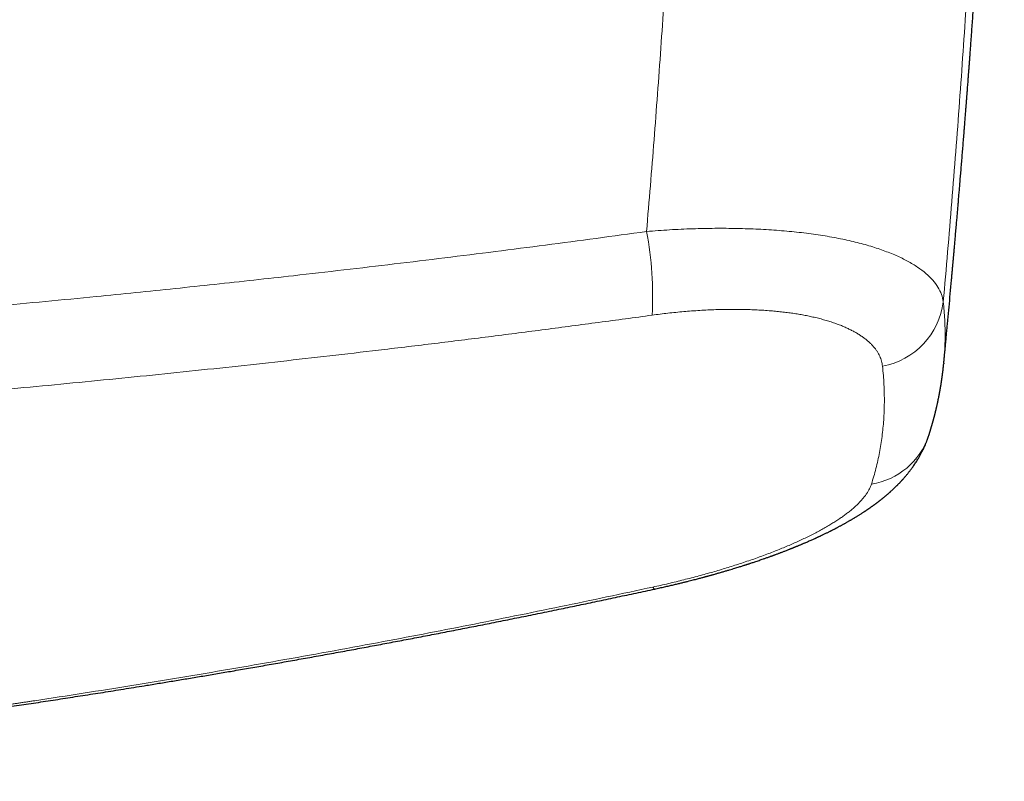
# Model space of a CAD drawing. Header units: millimetres. Extents: x 8 to 736, y 12 to 522.
# Tile 22 of 58: x 440 to 478, y 230 to 260. Entities that reach past the tile are written whole.
import ezdxf

# ---------------------------------------------------------------- set-up
doc = ezdxf.new("R2010")
doc.units = ezdxf.units.MM

msp = doc.modelspace()

# ---------------------------------------------------------------- linework, layer by layer
at = {"color": 7, "linetype": 'Continuous', "lineweight": 30}
msp.add_line((475.659, 246.379), (475.656, 246.352), dxfattribs=at)
at = {"color": 252, "linetype": 'Continuous', "lineweight": 0, "flags": 128}
msp.add_lwpolyline([(464.294, 237.632), (464.305, 237.612), (464.316, 237.595), (464.326, 237.581), (464.335, 237.57), (464.344, 237.562), (464.352, 237.556), (464.36, 237.554), (464.366, 237.554)], dxfattribs=at)
at = {"color": 252, "linetype": 'Continuous', "lineweight": 0}
for centre, radius, start, end in [((451.184, 249.033), 13.103, 356.5771, 10.945), ((472.732, 249.139), 2.93, 280.4875, 352.8145), ((472.401, 244.437), 2.815, 278.8404, 341.2378)]:
    msp.add_arc(centre, radius, start, end, dxfattribs=at)
for points, knots in [([(464.049, 251.521), (464.098, 252.116), (464.199, 253.309), (464.341, 255.098), (464.477, 256.891), (464.607, 258.686), (464.732, 260.485), (464.847, 262.252), (464.954, 263.988), (465.054, 265.691), (465.148, 267.398), (465.236, 269.106), (465.318, 270.818), (465.395, 272.531), (465.465, 274.247), (465.53, 275.965), (465.588, 277.685), (465.64, 279.397), (465.686, 281.101), (465.725, 282.796), (465.759, 284.494), (465.777, 285.625), (465.785, 286.191)], [0, 0, 0, 0, 0.051139, 0.102401, 0.153786, 0.205295, 0.256927, 0.308684, 0.357596, 0.406619, 0.455753, 0.504998, 0.554354, 0.603821, 0.653401, 0.703092, 0.752895, 0.802811, 0.851944, 0.901187, 0.950539, 1, 1, 1, 1]), ([(475.64, 248.772), (475.697, 249.424), (475.812, 250.728), (475.974, 252.683), (476.129, 254.638), (476.276, 256.593), (476.415, 258.547), (476.54, 260.422), (476.653, 262.219), (476.755, 263.937), (476.842, 265.506), (476.899, 266.605), (476.927, 267.146), (476.933, 267.278), (476.935, 267.319), (476.937, 267.36), (476.939, 267.401), (476.941, 267.44), (476.945, 267.524), (476.952, 267.654), (476.962, 267.855), (476.973, 268.083), (476.985, 268.34), (476.998, 268.606), (477.011, 268.879), (477.024, 269.161), (477.037, 269.459), (477.052, 269.775), (477.066, 270.109), (477.081, 270.452), (477.097, 270.806), (477.11, 271.135), (477.123, 271.439), (477.134, 271.716), (477.143, 271.923), (477.148, 272.06), (477.151, 272.131), (477.154, 272.211), (477.157, 272.297), (477.161, 272.382), (477.166, 272.504), (477.172, 272.662), (477.18, 272.883), (477.189, 273.126), (477.199, 273.392), (477.208, 273.647), (477.217, 273.893), (477.226, 274.13), (477.234, 274.357), (477.241, 274.568), (477.248, 274.765), (477.254, 274.948), (477.26, 275.123), (477.265, 275.289), (477.27, 275.448), (477.275, 275.603), (477.28, 275.753), (477.284, 275.899), (477.289, 276.034), (477.293, 276.161), (477.296, 276.278), (477.299, 276.385), (477.302, 276.483), (477.305, 276.573), (477.307, 276.653), (477.309, 276.705), (477.31, 276.733), (477.31, 276.74), (477.31, 276.746), (477.31, 276.753), (477.311, 276.76), (477.311, 276.773), (477.312, 276.824), (477.316, 276.944), (477.323, 277.187), (477.332, 277.517), (477.343, 277.902), (477.353, 278.279), (477.362, 278.648), (477.371, 279.018), (477.38, 279.387), (477.388, 279.755), (477.396, 280.115), (477.404, 280.467), (477.411, 280.81), (477.416, 281.088), (477.419, 281.258), (477.421, 281.325), (477.421, 281.349), (477.421, 281.372), (477.422, 281.394), (477.423, 281.432), (477.424, 281.487), (477.425, 281.569), (477.427, 281.664), (477.429, 281.771), (477.431, 281.889), (477.433, 282.019), (477.436, 282.161), (477.438, 282.313), (477.441, 282.473), (477.443, 282.637), (477.446, 282.802), (477.448, 282.969), (477.451, 283.144), (477.453, 283.29), (477.455, 283.408), (477.456, 283.493), (477.457, 283.58), (477.458, 283.667), (477.459, 283.751), (477.46, 283.831), (477.462, 283.96), (477.464, 284.139), (477.467, 284.365), (477.469, 284.582), (477.472, 284.793), (477.474, 284.996), (477.476, 285.191), (477.478, 285.378), (477.479, 285.556), (477.481, 285.725), (477.482, 285.885), (477.483, 285.989), (477.483, 286.04)], [0, 0, 0, 0, 0.052214, 0.10444, 0.156676, 0.208925, 0.261186, 0.313459, 0.35947, 0.405492, 0.451525, 0.485559, 0.493946, 0.495044, 0.496143, 0.497241, 0.498339, 0.499438, 0.500419, 0.505099, 0.509899, 0.516582, 0.523482, 0.530601, 0.537938, 0.545493, 0.553266, 0.561975, 0.570942, 0.580168, 0.589652, 0.599395, 0.606703, 0.614151, 0.621738, 0.623426, 0.625169, 0.627505, 0.629819, 0.632113, 0.634385, 0.639656, 0.64481, 0.652199, 0.659331, 0.666206, 0.672824, 0.679184, 0.685287, 0.691133, 0.696265, 0.701181, 0.705881, 0.710365, 0.714632, 0.718684, 0.722856, 0.726772, 0.73043, 0.73383, 0.736974, 0.739859, 0.742488, 0.744918, 0.747078, 0.748965, 0.749149, 0.749329, 0.749507, 0.749681, 0.749853, 0.750105, 0.750702, 0.753975, 0.759776, 0.770324, 0.780677, 0.790834, 0.800794, 0.810558, 0.8207, 0.83062, 0.840321, 0.8498, 0.859059, 0.868097, 0.872212, 0.872854, 0.873496, 0.874136, 0.874774, 0.87526, 0.877174, 0.879245, 0.881912, 0.8848, 0.887908, 0.891483, 0.895312, 0.899393, 0.903728, 0.908316, 0.912617, 0.917119, 0.921823, 0.926727, 0.928994, 0.931302, 0.93365, 0.936039, 0.938336, 0.940429, 0.942499, 0.948818, 0.954908, 0.96077, 0.966403, 0.971916, 0.977192, 0.982229, 0.987029, 0.99159, 0.995914, 1, 1, 1, 1]), ([(464.049, 251.521), (464.35, 251.544), (464.953, 251.59), (465.846, 251.63), (466.724, 251.648), (467.584, 251.642), (468.421, 251.614), (469.232, 251.563), (470.013, 251.489), (470.759, 251.392), (471.466, 251.273), (472.13, 251.131), (472.745, 250.968), (473.306, 250.784), (473.81, 250.582), (474.258, 250.363), (474.646, 250.129), (474.974, 249.88), (475.24, 249.619), (475.441, 249.347), (475.583, 249.064), (475.621, 248.869), (475.64, 248.772)], [0, 0, 0, 0, 0.049751, 0.099486, 0.149223, 0.198975, 0.248758, 0.298587, 0.348485, 0.398483, 0.448626, 0.49897, 0.54937, 0.599662, 0.649882, 0.700047, 0.750166, 0.800237, 0.850256, 0.900222, 0.950133, 1, 1, 1, 1]), ([(300.951, 251.521), (301.616, 251.43), (302.945, 251.248), (304.938, 250.984), (306.932, 250.728), (308.924, 250.478), (310.916, 250.237), (312.906, 250.002), (314.896, 249.775), (316.817, 249.562), (318.669, 249.364), (320.455, 249.178), (322.246, 248.997), (324.042, 248.822), (325.84, 248.652), (327.639, 248.487), (329.538, 248.32), (331.537, 248.15), (333.636, 247.979), (335.735, 247.816), (337.834, 247.661), (339.933, 247.513), (341.992, 247.375), (344.011, 247.247), (345.992, 247.127), (347.974, 247.014), (349.957, 246.908), (351.981, 246.806), (354.046, 246.709), (356.153, 246.617), (358.261, 246.533), (360.37, 246.455), (362.48, 246.385), (364.55, 246.323), (366.582, 246.269), (368.573, 246.222), (370.566, 246.182), (372.559, 246.147), (374.553, 246.12), (376.547, 246.098), (378.541, 246.082), (380.536, 246.073), (382.53, 246.07), (384.511, 246.073), (386.48, 246.083), (388.436, 246.098), (390.392, 246.119), (392.401, 246.147), (394.461, 246.183), (396.574, 246.226), (398.686, 246.277), (400.798, 246.334), (402.91, 246.399), (404.981, 246.47), (407.011, 246.546), (409.001, 246.626), (410.99, 246.714), (412.978, 246.807), (414.967, 246.907), (416.954, 247.014), (418.941, 247.127), (420.927, 247.246), (422.911, 247.372), (424.881, 247.504), (426.838, 247.641), (428.782, 247.783), (430.725, 247.932), (432.679, 248.088), (434.644, 248.252), (436.62, 248.423), (438.596, 248.601), (440.57, 248.786), (442.402, 248.964), (444.089, 249.133), (445.631, 249.292), (447.172, 249.454), (448.714, 249.622), (450.398, 249.809), (452.224, 250.018), (454.193, 250.25), (456.163, 250.49), (458.134, 250.736), (460.106, 250.99), (462.077, 251.251), (463.391, 251.431), (464.049, 251.521)], [0, 0, 0, 0, 0.012376, 0.024738, 0.037085, 0.049417, 0.061734, 0.074034, 0.086318, 0.098585, 0.109585, 0.120571, 0.1316, 0.142664, 0.153723, 0.164777, 0.175827, 0.188713, 0.201592, 0.214463, 0.227328, 0.240185, 0.253035, 0.265147, 0.277263, 0.289381, 0.301501, 0.313625, 0.326486, 0.33935, 0.352216, 0.365086, 0.377959, 0.390834, 0.402976, 0.415121, 0.427268, 0.439417, 0.451568, 0.463722, 0.475877, 0.488034, 0.500193, 0.51233, 0.524251, 0.536173, 0.548096, 0.560021, 0.572898, 0.585777, 0.598656, 0.611536, 0.624417, 0.637298, 0.649444, 0.66159, 0.673736, 0.685884, 0.698031, 0.710179, 0.722327, 0.734476, 0.746625, 0.758755, 0.770664, 0.782575, 0.794489, 0.806404, 0.818539, 0.830675, 0.842813, 0.854952, 0.867092, 0.876621, 0.886106, 0.895602, 0.905107, 0.914623, 0.926775, 0.938942, 0.951125, 0.963323, 0.975535, 0.987761, 1, 1, 1, 1]), ([(473.266, 246.257), (473.261, 246.291), (473.252, 246.358), (473.228, 246.458), (473.197, 246.556), (473.157, 246.652), (473.109, 246.748), (473.052, 246.841), (472.986, 246.935), (472.908, 247.03), (472.819, 247.126), (472.721, 247.219), (472.612, 247.31), (472.499, 247.395), (472.38, 247.476), (472.258, 247.551), (472.129, 247.624), (471.992, 247.694), (471.849, 247.761), (471.698, 247.827), (471.534, 247.891), (471.357, 247.955), (471.167, 248.017), (470.968, 248.075), (470.762, 248.13), (470.555, 248.179), (470.348, 248.223), (470.142, 248.263), (469.93, 248.299), (469.712, 248.332), (469.489, 248.362), (469.26, 248.388), (469.02, 248.412), (468.767, 248.433), (468.502, 248.45), (468.231, 248.464), (467.956, 248.473), (467.669, 248.478), (467.373, 248.48), (467.068, 248.476), (466.758, 248.468), (466.445, 248.455), (466.128, 248.438), (465.813, 248.417), (465.501, 248.391), (465.194, 248.362), (464.885, 248.329), (464.575, 248.293), (464.367, 248.265), (464.263, 248.251)], [0, 0, 0, 0, 0.0200653, 0.0401169, 0.0601714, 0.0802458, 0.1003568, 0.1205214, 0.1405926, 0.1625871, 0.1845604, 0.2065345, 0.2285315, 0.2505734, 0.2706272, 0.2906271, 0.31059, 0.330533, 0.3504731, 0.3704276, 0.390542, 0.4126465, 0.4346851, 0.4566819, 0.4786615, 0.5006483, 0.5206163, 0.5405719, 0.5605332, 0.5805182, 0.6005449, 0.6206312, 0.6405721, 0.6624213, 0.6842719, 0.7061464, 0.728067, 0.7500559, 0.7733095, 0.7965342, 0.8197558, 0.8429998, 0.8662916, 0.8897029, 0.9117756, 0.9338203, 0.9558585, 0.9779113, 1, 1, 1, 1]), ([(475.64, 248.772), (475.651, 248.657), (475.674, 248.426), (475.696, 248.084), (475.709, 247.745), (475.712, 247.409), (475.706, 247.075), (475.69, 246.745), (475.674, 246.513), (475.66, 246.392), (475.659, 246.379)], [0, 0, 0, 0, 0.140593, 0.2811374, 0.4216415, 0.5621139, 0.7025632, 0.8429978, 0.9834261, 1, 1, 1, 1]), ([(409.858, 243.386), (410.5, 243.415), (411.782, 243.471), (413.706, 243.564), (415.629, 243.662), (417.551, 243.767), (419.461, 243.877), (421.36, 243.992), (423.245, 244.112), (425.131, 244.238), (427.028, 244.371), (428.937, 244.511), (430.858, 244.658), (432.777, 244.812), (434.696, 244.971), (436.614, 245.137), (438.53, 245.309), (440.445, 245.487), (442.359, 245.672), (444.272, 245.862), (446.183, 246.06), (448.093, 246.263), (450.002, 246.473), (451.909, 246.689), (453.878, 246.919), (455.908, 247.163), (458, 247.423), (460.09, 247.691), (462.178, 247.966), (463.568, 248.156), (464.263, 248.251)], [0, 0, 0, 0, 0.035126, 0.070253, 0.105381, 0.14051, 0.17564, 0.210142, 0.244646, 0.279149, 0.313652, 0.34886, 0.384067, 0.419274, 0.45448, 0.489685, 0.52489, 0.560094, 0.595296, 0.630498, 0.665697, 0.700896, 0.736092, 0.771287, 0.80648, 0.845189, 0.883896, 0.922601, 0.961302, 1, 1, 1, 1]), ([(472.834, 241.655), (472.865, 241.756), (472.928, 241.957), (473.011, 242.263), (473.085, 242.572), (473.149, 242.884), (473.204, 243.198), (473.25, 243.516), (473.286, 243.836), (473.314, 244.164), (473.332, 244.501), (473.339, 244.846), (473.337, 245.194), (473.324, 245.545), (473.301, 245.899), (473.277, 246.138), (473.266, 246.257)], [0, 0, 0, 0, 0.070062, 0.140098, 0.210112, 0.280108, 0.350091, 0.420065, 0.490032, 0.559998, 0.633298, 0.706605, 0.779924, 0.85326, 0.926617, 1, 1, 1, 1]), ([(464.294, 237.632), (464.396, 237.654), (464.599, 237.698), (464.902, 237.768), (465.203, 237.84), (465.502, 237.914), (465.799, 237.99), (466.087, 238.066), (466.366, 238.143), (466.637, 238.219), (466.904, 238.297), (467.168, 238.377), (467.435, 238.46), (467.703, 238.546), (467.972, 238.636), (468.235, 238.727), (468.493, 238.819), (468.747, 238.912), (468.992, 239.006), (469.226, 239.099), (469.451, 239.191), (469.669, 239.283), (469.882, 239.377), (470.093, 239.473), (470.302, 239.573), (470.507, 239.674), (470.705, 239.777), (470.895, 239.879), (471.078, 239.983), (471.249, 240.084), (471.409, 240.183), (471.558, 240.281), (471.699, 240.378), (471.834, 240.476), (471.963, 240.575), (472.086, 240.677), (472.203, 240.78), (472.311, 240.882), (472.41, 240.984), (472.5, 241.086), (472.58, 241.186), (472.649, 241.283), (472.708, 241.377), (472.759, 241.47), (472.802, 241.563), (472.823, 241.624), (472.834, 241.655)], [0, 0, 0, 0, 0.02346, 0.046881, 0.070283, 0.093689, 0.117121, 0.140532, 0.162533, 0.184497, 0.206442, 0.228387, 0.25035, 0.273731, 0.297043, 0.32031, 0.343555, 0.366799, 0.390221, 0.412334, 0.434395, 0.456426, 0.478446, 0.500474, 0.523879, 0.547246, 0.570601, 0.593966, 0.617367, 0.640686, 0.662583, 0.684463, 0.706344, 0.728246, 0.750188, 0.773444, 0.796665, 0.819876, 0.843097, 0.866352, 0.889725, 0.911777, 0.933811, 0.955847, 0.977904, 1, 1, 1, 1]), ([(415.748, 230.295), (416.39, 230.352), (417.674, 230.465), (419.603, 230.647), (421.536, 230.838), (423.475, 231.041), (425.419, 231.253), (427.367, 231.477), (429.338, 231.713), (431.332, 231.962), (433.348, 232.225), (435.139, 232.468), (436.705, 232.687), (437.99, 232.872), (438.881, 233.003), (439.378, 233.077), (439.532, 233.1), (439.687, 233.123), (439.842, 233.147), (439.997, 233.17), (440.731, 233.281), (442.047, 233.483), (443.947, 233.785), (445.853, 234.098), (447.766, 234.421), (449.686, 234.756), (451.612, 235.101), (453.492, 235.448), (455.323, 235.796), (457.107, 236.143), (458.896, 236.5), (460.691, 236.867), (462.491, 237.243), (463.692, 237.502), (464.294, 237.632)], [0, 0, 0, 0, 0.039269, 0.078661, 0.118177, 0.157818, 0.197585, 0.23748, 0.277504, 0.318731, 0.360097, 0.401603, 0.429074, 0.456608, 0.48089, 0.484073, 0.487257, 0.490442, 0.493628, 0.496815, 0.500002, 0.53898, 0.578131, 0.617456, 0.656957, 0.696635, 0.736492, 0.776528, 0.813387, 0.850399, 0.887565, 0.924887, 0.962365, 1, 1, 1, 1])]:
    msp.add_open_spline(points, degree=3, knots=knots, dxfattribs=at)
at = {"color": 7, "linetype": 'Continuous', "lineweight": 30}
for points, knots in [([(475.659, 246.379), (475.659, 246.381), (475.661, 246.403), (475.666, 246.448), (475.672, 246.516), (475.679, 246.587), (475.686, 246.661), (475.696, 246.759), (475.707, 246.882), (475.722, 247.031), (475.738, 247.205), (475.757, 247.402), (475.777, 247.619), (475.798, 247.837), (475.827, 248.154), (475.866, 248.571), (475.914, 249.092), (475.948, 249.468), (475.969, 249.7), (475.977, 249.784), (475.984, 249.868), (475.992, 249.951), (475.999, 250.031), (476.006, 250.109), (476.012, 250.182), (476.018, 250.249), (476.023, 250.306), (476.027, 250.35), (476.03, 250.383), (476.033, 250.408), (476.035, 250.433), (476.037, 250.461), (476.04, 250.498), (476.045, 250.545), (476.05, 250.605), (476.056, 250.672), (476.063, 250.747), (476.07, 250.829), (476.078, 250.919), (476.086, 251.015), (476.095, 251.114), (476.103, 251.212), (476.117, 251.365), (476.135, 251.572), (476.156, 251.818), (476.176, 252.044), (476.193, 252.251), (476.211, 252.456), (476.228, 252.657), (476.245, 252.86), (476.263, 253.066), (476.281, 253.288), (476.301, 253.525), (476.322, 253.779), (476.344, 254.041), (476.366, 254.313), (476.388, 254.587), (476.411, 254.863), (476.433, 255.142), (476.452, 255.375), (476.467, 255.559), (476.477, 255.688), (476.486, 255.81), (476.495, 255.924), (476.504, 256.033), (476.512, 256.138), (476.52, 256.237), (476.527, 256.326), (476.533, 256.405), (476.539, 256.475), (476.543, 256.534), (476.547, 256.584), (476.55, 256.622), (476.552, 256.65), (476.554, 256.673), (476.556, 256.697), (476.558, 256.725), (476.561, 256.762), (476.564, 256.809), (476.569, 256.865), (476.574, 256.935), (476.581, 257.02), (476.588, 257.12), (476.597, 257.229), (476.606, 257.347), (476.616, 257.476), (476.626, 257.615), (476.637, 257.763), (476.649, 257.92), (476.662, 258.087), (476.675, 258.263), (476.688, 258.448), (476.703, 258.642), (476.718, 258.846), (476.733, 259.059), (476.749, 259.277), (476.765, 259.497), (476.781, 259.712), (476.797, 259.947), (476.815, 260.199), (476.834, 260.467), (476.852, 260.724), (476.87, 260.973), (476.886, 261.211), (476.902, 261.441), (476.917, 261.659), (476.931, 261.866), (476.944, 262.061), (476.956, 262.244), (476.968, 262.415), (476.978, 262.575), (476.989, 262.727), (476.998, 262.875), (477.008, 263.026), (477.019, 263.183), (477.029, 263.347), (477.04, 263.516), (477.052, 263.692), (477.064, 263.891), (477.079, 264.114), (477.094, 264.362), (477.11, 264.621), (477.127, 264.89), (477.144, 265.168), (477.162, 265.451), (477.179, 265.737), (477.197, 266.027), (477.214, 266.326), (477.233, 266.633), (477.256, 267.034), (477.284, 267.525), (477.317, 268.101), (477.349, 268.675), (477.38, 269.245), (477.417, 269.937), (477.459, 270.748), (477.506, 271.678), (477.541, 272.414), (477.567, 272.96), (477.584, 273.317), (477.6, 273.674), (477.616, 274.029), (477.632, 274.383), (477.646, 274.696), (477.658, 274.967), (477.668, 275.194), (477.677, 275.412), (477.686, 275.623), (477.694, 275.825), (477.702, 276.018), (477.71, 276.21), (477.718, 276.398), (477.725, 276.582), (477.732, 276.757), (477.739, 276.921), (477.745, 277.073), (477.75, 277.211), (477.755, 277.337), (477.759, 277.44), (477.762, 277.52), (477.764, 277.577), (477.766, 277.628), (477.768, 277.668), (477.769, 277.701), (477.77, 277.728), (477.771, 277.757), (477.772, 277.79), (477.774, 277.832), (477.776, 277.885), (477.778, 277.949), (477.781, 278.021), (477.784, 278.1), (477.787, 278.187), (477.791, 278.282), (477.795, 278.386), (477.799, 278.498), (477.803, 278.618), (477.808, 278.746), (477.813, 278.883), (477.818, 279.029), (477.824, 279.185), (477.83, 279.35), (477.836, 279.525), (477.842, 279.709), (477.849, 279.9), (477.855, 280.1), (477.862, 280.306), (477.869, 280.522), (477.877, 280.742), (477.884, 280.966), (477.891, 281.195), (477.899, 281.431), (477.906, 281.676), (477.914, 281.928), (477.922, 282.204), (477.931, 282.506), (477.941, 282.833), (477.95, 283.171), (477.96, 283.508), (477.969, 283.841), (477.977, 284.171), (477.986, 284.509), (477.995, 284.856), (478.004, 285.212), (478.012, 285.576), (478.019, 285.865), (478.023, 286.031), (478.024, 286.073)], [0, 0, 0, 0, 0.000103, 0.001625, 0.003345, 0.005129, 0.006956, 0.008828, 0.012374, 0.016067, 0.019909, 0.025263, 0.030658, 0.036046, 0.041425, 0.0542, 0.06703, 0.080102, 0.082174, 0.084252, 0.086336, 0.088427, 0.090451, 0.092291, 0.094219, 0.095886, 0.097294, 0.098441, 0.099172, 0.099737, 0.100304, 0.100996, 0.101812, 0.103068, 0.104538, 0.106222, 0.108067, 0.110114, 0.112364, 0.114796, 0.117248, 0.119683, 0.122103, 0.128676, 0.135128, 0.140369, 0.145529, 0.150606, 0.155602, 0.160571, 0.16571, 0.171037, 0.177114, 0.183419, 0.189951, 0.19671, 0.203697, 0.210424, 0.217348, 0.22447, 0.227865, 0.231091, 0.23412, 0.236953, 0.239588, 0.242297, 0.244761, 0.24698, 0.248953, 0.250682, 0.252165, 0.253403, 0.254396, 0.255023, 0.255525, 0.256111, 0.256811, 0.257626, 0.258866, 0.26029, 0.261844, 0.26412, 0.266619, 0.269342, 0.272288, 0.275524, 0.278993, 0.282694, 0.286628, 0.290795, 0.295194, 0.299825, 0.304689, 0.309785, 0.315114, 0.320667, 0.326192, 0.331577, 0.33682, 0.343799, 0.350512, 0.356957, 0.363136, 0.369153, 0.374894, 0.380358, 0.385545, 0.390456, 0.395011, 0.399298, 0.403319, 0.407074, 0.410726, 0.414513, 0.418457, 0.422561, 0.426822, 0.431242, 0.43582, 0.441823, 0.448079, 0.454586, 0.461346, 0.468358, 0.475623, 0.482704, 0.49001, 0.49754, 0.505294, 0.513273, 0.527866, 0.542412, 0.556884, 0.571284, 0.58561, 0.609326, 0.632839, 0.656151, 0.665255, 0.674327, 0.683369, 0.69238, 0.70136, 0.710267, 0.716237, 0.721998, 0.727549, 0.732891, 0.738024, 0.742946, 0.74766, 0.752602, 0.757291, 0.761726, 0.765907, 0.769835, 0.773272, 0.776487, 0.779482, 0.781121, 0.782584, 0.783862, 0.784957, 0.7857, 0.786343, 0.78706, 0.787897, 0.788853, 0.790287, 0.791927, 0.793772, 0.795792, 0.798013, 0.800435, 0.803081, 0.805956, 0.809004, 0.812274, 0.815765, 0.819479, 0.823488, 0.827727, 0.832197, 0.836896, 0.841826, 0.846892, 0.852181, 0.857692, 0.863425, 0.86908, 0.874935, 0.880992, 0.887249, 0.893708, 0.900368, 0.908476, 0.916864, 0.925532, 0.934479, 0.942705, 0.951154, 0.959827, 0.968724, 0.977844, 0.987189, 0.996757, 1, 1, 1, 1]), ([(475.067, 243.531), (475.071, 243.543), (475.077, 243.564), (475.087, 243.594), (475.096, 243.621), (475.103, 243.644), (475.11, 243.664), (475.116, 243.683), (475.121, 243.701), (475.127, 243.72), (475.133, 243.74), (475.14, 243.762), (475.147, 243.786), (475.154, 243.809), (475.16, 243.829), (475.165, 243.845), (475.169, 243.859), (475.173, 243.87), (475.176, 243.881), (475.179, 243.892), (475.183, 243.905), (475.187, 243.919), (475.192, 243.935), (475.196, 243.951), (475.201, 243.967), (475.205, 243.981), (475.209, 243.993), (475.212, 244.005), (475.215, 244.017), (475.219, 244.03), (475.223, 244.045), (475.228, 244.061), (475.234, 244.082), (475.241, 244.109), (475.25, 244.14), (475.257, 244.168), (475.263, 244.191), (475.268, 244.207), (475.272, 244.221), (475.275, 244.235), (475.279, 244.25), (475.284, 244.267), (475.289, 244.286), (475.294, 244.305), (475.298, 244.323), (475.302, 244.338), (475.305, 244.35), (475.308, 244.362), (475.311, 244.374), (475.315, 244.388), (475.319, 244.404), (475.324, 244.423), (475.328, 244.442), (475.333, 244.459), (475.336, 244.474), (475.339, 244.486), (475.342, 244.498), (475.346, 244.512), (475.35, 244.528), (475.354, 244.547), (475.359, 244.567), (475.364, 244.589), (475.369, 244.612), (475.375, 244.635), (475.381, 244.662), (475.389, 244.696), (475.398, 244.738), (475.408, 244.782), (475.418, 244.825), (475.427, 244.868), (475.435, 244.909), (475.443, 244.947), (475.45, 244.981), (475.458, 245.016), (475.465, 245.052), (475.472, 245.088), (475.477, 245.117), (475.482, 245.141), (475.486, 245.16), (475.49, 245.182), (475.494, 245.205), (475.498, 245.227), (475.502, 245.246), (475.504, 245.261), (475.507, 245.274), (475.509, 245.285), (475.511, 245.296), (475.513, 245.308), (475.516, 245.323), (475.519, 245.341), (475.522, 245.36), (475.525, 245.378), (475.528, 245.394), (475.53, 245.408), (475.532, 245.419), (475.534, 245.429), (475.536, 245.44), (475.538, 245.455), (475.542, 245.476), (475.546, 245.503), (475.551, 245.533), (475.556, 245.565), (475.56, 245.592), (475.564, 245.614), (475.566, 245.628), (475.568, 245.641), (475.57, 245.653), (475.572, 245.666), (475.574, 245.681), (475.577, 245.7), (475.58, 245.724), (475.584, 245.75), (475.587, 245.774), (475.591, 245.798), (475.594, 245.82), (475.597, 245.844), (475.601, 245.869), (475.604, 245.894), (475.607, 245.92), (475.61, 245.944), (475.613, 245.965), (475.616, 245.985), (475.618, 246.004), (475.621, 246.024), (475.623, 246.045), (475.626, 246.069), (475.629, 246.095), (475.632, 246.117), (475.634, 246.135), (475.635, 246.147), (475.636, 246.157), (475.637, 246.166), (475.638, 246.175), (475.639, 246.182), (475.64, 246.189), (475.641, 246.198), (475.642, 246.209), (475.644, 246.224), (475.646, 246.242), (475.648, 246.263), (475.65, 246.288), (475.653, 246.316), (475.655, 246.335), (475.656, 246.345)], [0, 0, 0, 0, 0.0124, 0.023452, 0.033156, 0.041511, 0.048893, 0.05576, 0.062112, 0.06869, 0.075927, 0.084005, 0.092925, 0.102595, 0.109039, 0.114745, 0.119712, 0.123941, 0.127464, 0.131331, 0.136053, 0.141132, 0.146929, 0.153235, 0.158977, 0.164, 0.168305, 0.172745, 0.176831, 0.181508, 0.186777, 0.192638, 0.199051, 0.209758, 0.221161, 0.233239, 0.240016, 0.245854, 0.250753, 0.255289, 0.260663, 0.266793, 0.273769, 0.281148, 0.287677, 0.292894, 0.297317, 0.301065, 0.30531, 0.31035, 0.316184, 0.322813, 0.330139, 0.336434, 0.341695, 0.345921, 0.34988, 0.354722, 0.360459, 0.36709, 0.374594, 0.382058, 0.391045, 0.399142, 0.406346, 0.420378, 0.435871, 0.451448, 0.466718, 0.481725, 0.497463, 0.510368, 0.522196, 0.534092, 0.54751, 0.560583, 0.572003, 0.578307, 0.585282, 0.592928, 0.601247, 0.609838, 0.615859, 0.621167, 0.62576, 0.62964, 0.633051, 0.637417, 0.642713, 0.648937, 0.656027, 0.662695, 0.668432, 0.672991, 0.676723, 0.680093, 0.683858, 0.688028, 0.69648, 0.706104, 0.716496, 0.727621, 0.739325, 0.745342, 0.750444, 0.754631, 0.758485, 0.76303, 0.768284, 0.774247, 0.783596, 0.79302, 0.801607, 0.809357, 0.817492, 0.825449, 0.834087, 0.843332, 0.852382, 0.861019, 0.868077, 0.874933, 0.881592, 0.888202, 0.895554, 0.903768, 0.912845, 0.922616, 0.927121, 0.931196, 0.934842, 0.938057, 0.940843, 0.943199, 0.945252, 0.948156, 0.952185, 0.95734, 0.96362, 0.971027, 0.979559, 0.989217, 1, 1, 1, 1]), ([(464.366, 237.554), (464.432, 237.569), (464.562, 237.597), (464.75, 237.639), (464.928, 237.68), (465.096, 237.719), (465.253, 237.757), (465.398, 237.792), (465.53, 237.824), (465.65, 237.854), (465.761, 237.882), (465.864, 237.908), (465.957, 237.932), (466.042, 237.955), (466.118, 237.975), (466.185, 237.992), (466.243, 238.008), (466.293, 238.021), (466.334, 238.032), (466.366, 238.041), (466.392, 238.048), (466.411, 238.053), (466.427, 238.057), (466.44, 238.061), (466.455, 238.065), (466.476, 238.071), (466.504, 238.079), (466.54, 238.089), (466.582, 238.1), (466.63, 238.114), (466.682, 238.128), (466.738, 238.144), (466.795, 238.16), (466.85, 238.176), (466.932, 238.199), (467.038, 238.23), (467.165, 238.267), (467.283, 238.302), (467.39, 238.335), (467.489, 238.365), (467.578, 238.392), (467.658, 238.417), (467.73, 238.44), (467.791, 238.459), (467.84, 238.475), (467.881, 238.488), (467.916, 238.499), (467.95, 238.51), (467.982, 238.52), (468.017, 238.532), (468.056, 238.544), (468.102, 238.56), (468.156, 238.577), (468.217, 238.597), (468.314, 238.63), (468.448, 238.675), (468.576, 238.719), (468.669, 238.752), (468.725, 238.772), (468.78, 238.791), (468.831, 238.809), (468.875, 238.825), (468.912, 238.838), (468.939, 238.848), (468.958, 238.855), (468.973, 238.86), (468.991, 238.867), (469.015, 238.876), (469.047, 238.887), (469.085, 238.901), (469.128, 238.917), (469.174, 238.934), (469.221, 238.952), (469.264, 238.968), (469.306, 238.984), (469.351, 239.001), (469.4, 239.02), (469.453, 239.04), (469.511, 239.062), (469.564, 239.083), (469.609, 239.101), (469.643, 239.115), (469.672, 239.126), (469.694, 239.135), (469.71, 239.141), (469.723, 239.146), (469.738, 239.152), (469.758, 239.16), (469.786, 239.171), (469.818, 239.184), (469.851, 239.198), (469.882, 239.211), (469.911, 239.222), (469.941, 239.235), (469.972, 239.248), (470.008, 239.262), (470.046, 239.278), (470.087, 239.295), (470.13, 239.313), (470.171, 239.331), (470.209, 239.347), (470.254, 239.366), (470.308, 239.39), (470.373, 239.418), (470.44, 239.447), (470.507, 239.477), (470.568, 239.504), (470.614, 239.525), (470.648, 239.541), (470.676, 239.554), (470.706, 239.567), (470.737, 239.582), (470.767, 239.596), (470.797, 239.61), (470.826, 239.623), (470.852, 239.635), (470.877, 239.647), (470.909, 239.663), (470.951, 239.682), (471.001, 239.706), (471.052, 239.731), (471.101, 239.755), (471.15, 239.779), (471.193, 239.801), (471.232, 239.82), (471.266, 239.837), (471.303, 239.856), (471.339, 239.874), (471.372, 239.891), (471.399, 239.905), (471.425, 239.919), (471.454, 239.934), (471.487, 239.951), (471.524, 239.971), (471.566, 239.993), (471.61, 240.017), (471.654, 240.04), (471.694, 240.062), (471.731, 240.082), (471.764, 240.101), (471.798, 240.119), (471.835, 240.14), (471.876, 240.163), (471.919, 240.188), (471.963, 240.213), (472.006, 240.237), (472.046, 240.261), (472.084, 240.283), (472.122, 240.306), (472.164, 240.331), (472.211, 240.359), (472.257, 240.388), (472.3, 240.414), (472.341, 240.44), (472.385, 240.468), (472.433, 240.498), (472.478, 240.527), (472.518, 240.553), (472.55, 240.574), (472.578, 240.592), (472.601, 240.607), (472.621, 240.621), (472.642, 240.635), (472.664, 240.65), (472.684, 240.663), (472.7, 240.675), (472.716, 240.686), (472.734, 240.698), (472.756, 240.713), (472.779, 240.729), (472.804, 240.746), (472.827, 240.763), (472.851, 240.78), (472.873, 240.795), (472.894, 240.81), (472.915, 240.826), (472.938, 240.842), (472.959, 240.858), (472.979, 240.872), (472.998, 240.886), (473.019, 240.902), (473.042, 240.919), (473.065, 240.937), (473.086, 240.953), (473.105, 240.967), (473.12, 240.979), (473.134, 240.989), (473.146, 240.999), (473.157, 241.007), (473.169, 241.016), (473.183, 241.027), (473.2, 241.041), (473.219, 241.056), (473.238, 241.071), (473.254, 241.083), (473.268, 241.095), (473.281, 241.106), (473.296, 241.117), (473.312, 241.131), (473.33, 241.145), (473.349, 241.161), (473.367, 241.176), (473.383, 241.189), (473.397, 241.201), (473.41, 241.212), (473.427, 241.226), (473.448, 241.244), (473.473, 241.266), (473.498, 241.288), (473.521, 241.308), (473.541, 241.326), (473.561, 241.344), (473.585, 241.364), (473.61, 241.388), (473.637, 241.412), (473.66, 241.433), (473.681, 241.453), (473.703, 241.473), (473.727, 241.496), (473.752, 241.521), (473.778, 241.546), (473.803, 241.57), (473.826, 241.592), (473.848, 241.615), (473.871, 241.638), (473.897, 241.664), (473.923, 241.692), (473.949, 241.719), (473.973, 241.744), (473.993, 241.765), (474.011, 241.785), (474.027, 241.802), (474.044, 241.82), (474.062, 241.841), (474.089, 241.871), (474.123, 241.909), (474.159, 241.952), (474.192, 241.99), (474.223, 242.027), (474.253, 242.065), (474.284, 242.102), (474.315, 242.142), (474.348, 242.185), (474.382, 242.23), (474.415, 242.275), (474.451, 242.325), (474.491, 242.381), (474.535, 242.447), (474.58, 242.515), (474.624, 242.586), (474.663, 242.649), (474.696, 242.706), (474.724, 242.754), (474.752, 242.804), (474.779, 242.855), (474.806, 242.906), (474.83, 242.955), (474.852, 243), (474.874, 243.046), (474.895, 243.091), (474.917, 243.14), (474.94, 243.193), (474.961, 243.243), (474.979, 243.287), (474.994, 243.325), (475.008, 243.363), (475.018, 243.391), (475.026, 243.411), (475.03, 243.425), (475.035, 243.438), (475.04, 243.453), (475.047, 243.473), (475.056, 243.5), (475.063, 243.52), (475.067, 243.531)], [0, 0, 0, 0, 0.013296, 0.025925, 0.037889, 0.049187, 0.059819, 0.069786, 0.078573, 0.086768, 0.09437, 0.101381, 0.107799, 0.113624, 0.118856, 0.123495, 0.12754, 0.130992, 0.133805, 0.136045, 0.137716, 0.13911, 0.140062, 0.140963, 0.141896, 0.143308, 0.145261, 0.147756, 0.150793, 0.154054, 0.15777, 0.161814, 0.165793, 0.169678, 0.173469, 0.183163, 0.192185, 0.200535, 0.20821, 0.215333, 0.221756, 0.227539, 0.232769, 0.237444, 0.240729, 0.243671, 0.24627, 0.248556, 0.251022, 0.253374, 0.25623, 0.259646, 0.263624, 0.268162, 0.273187, 0.285409, 0.297998, 0.302232, 0.306507, 0.310821, 0.31482, 0.318222, 0.321026, 0.323231, 0.32452, 0.325477, 0.326729, 0.328555, 0.331083, 0.3342, 0.337322, 0.341296, 0.344941, 0.348258, 0.351431, 0.354962, 0.358805, 0.363021, 0.367609, 0.372533, 0.375757, 0.378526, 0.380842, 0.382703, 0.383846, 0.384747, 0.385889, 0.387415, 0.389733, 0.392521, 0.395261, 0.397851, 0.400292, 0.402583, 0.405468, 0.408292, 0.411152, 0.414547, 0.418337, 0.421801, 0.424896, 0.427893, 0.433094, 0.438559, 0.444319, 0.450206, 0.455831, 0.460051, 0.46217, 0.464691, 0.467425, 0.470117, 0.472767, 0.475355, 0.47804, 0.480248, 0.482327, 0.484729, 0.488915, 0.493487, 0.498134, 0.502542, 0.506985, 0.511442, 0.514408, 0.517491, 0.520984, 0.524564, 0.527574, 0.530017, 0.532218, 0.534981, 0.538005, 0.541584, 0.545604, 0.549931, 0.554221, 0.558066, 0.561622, 0.564749, 0.567858, 0.571436, 0.57564, 0.579886, 0.584304, 0.588627, 0.592636, 0.596462, 0.600137, 0.604058, 0.609304, 0.61453, 0.618278, 0.622609, 0.627486, 0.632123, 0.637639, 0.641571, 0.644927, 0.64787, 0.650469, 0.652304, 0.654586, 0.657172, 0.659376, 0.661105, 0.662632, 0.664608, 0.667032, 0.669779, 0.672301, 0.675172, 0.677653, 0.680139, 0.682403, 0.684797, 0.687354, 0.689896, 0.692061, 0.694086, 0.696375, 0.699206, 0.701966, 0.704396, 0.706495, 0.708278, 0.709884, 0.711232, 0.712459, 0.713709, 0.715345, 0.717385, 0.719744, 0.722038, 0.723922, 0.72545, 0.727026, 0.728732, 0.730636, 0.732836, 0.735113, 0.737397, 0.739335, 0.740927, 0.742472, 0.744155, 0.746993, 0.750119, 0.753422, 0.756203, 0.758522, 0.760984, 0.763752, 0.767144, 0.770703, 0.773573, 0.776088, 0.778678, 0.781749, 0.785163, 0.788661, 0.791853, 0.79475, 0.797539, 0.800496, 0.803993, 0.807622, 0.811135, 0.814306, 0.817141, 0.819348, 0.821549, 0.823735, 0.826137, 0.829014, 0.83495, 0.840126, 0.844438, 0.848807, 0.853289, 0.857605, 0.861975, 0.866953, 0.872226, 0.877364, 0.882033, 0.888864, 0.895878, 0.903185, 0.91053, 0.917918, 0.922778, 0.927658, 0.93257, 0.937702, 0.94278, 0.947382, 0.951699, 0.955943, 0.960194, 0.964653, 0.969591, 0.97482, 0.978257, 0.981793, 0.98516, 0.988173, 0.989407, 0.990609, 0.991781, 0.992996, 0.994729, 0.997063, 1, 1, 1, 1]), ([(413.686, 230.044), (413.734, 230.048), (413.89, 230.06), (414.152, 230.082), (414.474, 230.108), (414.792, 230.135), (415.105, 230.161), (415.407, 230.187), (415.701, 230.212), (415.984, 230.237), (416.263, 230.261), (416.538, 230.285), (416.809, 230.309), (417.072, 230.333), (417.517, 230.373), (418.361, 230.45), (419.551, 230.562), (420.902, 230.695), (422.161, 230.823), (423.381, 230.951), (424.559, 231.078), (425.733, 231.208), (426.901, 231.341), (427.931, 231.462), (428.822, 231.569), (429.576, 231.661), (430.328, 231.754), (431.077, 231.848), (431.825, 231.943), (432.519, 232.033), (433.164, 232.118), (433.762, 232.198), (434.37, 232.28), (434.986, 232.363), (435.61, 232.45), (436.244, 232.538), (436.908, 232.632), (437.604, 232.732), (438.331, 232.837), (439.069, 232.946), (439.818, 233.057), (440.577, 233.172), (441.347, 233.29), (442.127, 233.411), (442.918, 233.535), (443.72, 233.663), (444.437, 233.779), (445.067, 233.882), (445.612, 233.972), (446.163, 234.064), (446.723, 234.157), (447.29, 234.254), (447.884, 234.355), (448.504, 234.462), (449.151, 234.575), (449.807, 234.69), (450.474, 234.809), (451.149, 234.93), (451.835, 235.055), (452.51, 235.178), (453.175, 235.302), (453.828, 235.424), (454.49, 235.549), (455.159, 235.676), (455.837, 235.806), (456.522, 235.94), (457.216, 236.076), (457.918, 236.214), (458.627, 236.356), (459.345, 236.501), (460.07, 236.649), (460.789, 236.797), (461.502, 236.945), (462.208, 237.093), (462.921, 237.244), (463.641, 237.398), (464.123, 237.502), (464.366, 237.554)], [0, 0, 0, 0, 0.002793, 0.00917, 0.015372, 0.021681, 0.027798, 0.033722, 0.039453, 0.044992, 0.050339, 0.055842, 0.061126, 0.066224, 0.071301, 0.087258, 0.115752, 0.141194, 0.166637, 0.189768, 0.212894, 0.23593, 0.25885, 0.281655, 0.296524, 0.311345, 0.326116, 0.340838, 0.35551, 0.370192, 0.381786, 0.393556, 0.405503, 0.417625, 0.429925, 0.4424, 0.455052, 0.469173, 0.483508, 0.498057, 0.512819, 0.527795, 0.542985, 0.55839, 0.574008, 0.58984, 0.605887, 0.61651, 0.627254, 0.638161, 0.649231, 0.660465, 0.671861, 0.684481, 0.697294, 0.710303, 0.723506, 0.736904, 0.750497, 0.764285, 0.777095, 0.79007, 0.803208, 0.816511, 0.829978, 0.843609, 0.857405, 0.871365, 0.88549, 0.89978, 0.914234, 0.928854, 0.942789, 0.956871, 0.971101, 0.985477, 1, 1, 1, 1])]:
    msp.add_open_spline(points, degree=3, knots=knots, dxfattribs=at)

doc.saveas('drawing.dxf')
